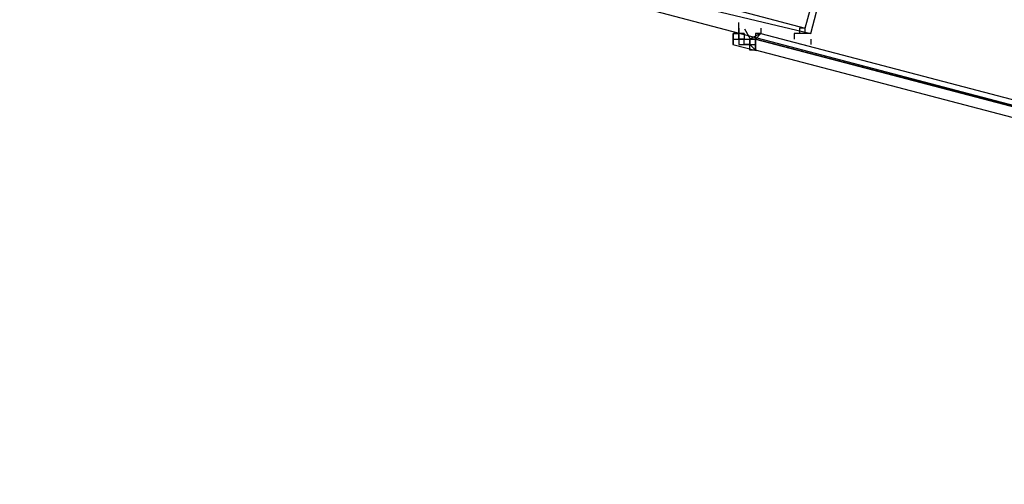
# Model space of a CAD drawing. Header units: feet. Extents: x -79 to 198, y -22 to 181.
# Tile 21 of 256: x 26.71 to 29.08, y 20.42 to 21.54. Entities that reach past the tile are written whole.
import ezdxf

# ---------------------------------------------------------------- set-up
doc = ezdxf.new("R2010")
doc.units = ezdxf.units.FT
doc.layers.add('A-LINEA', color=7, linetype='CONTINUOUS')

msp = doc.modelspace()

# ---------------------------------------------------------------- linework, layer by layer
at = {"layer": 'A-LINEA'}
for p, q in [((28.4267, 21.5111), (28.4267, 21.4978)), ((28.4267, 21.5111), (28.4267, 21.5111)), ((28.4267, 21.5111), (28.4267, 21.5111)), ((28.4267, 21.5111), (28.4267, 21.5111)), ((28.4267, 21.5111), (28.4267, 21.5111)), ((28.4267, 21.5111), (28.4267, 21.5111)), ((28.44, 21.5111), (28.4267, 21.5111)), ((28.44, 21.5111), (28.4267, 21.5111)), ((28.4267, 21.5111), (28.4267, 21.4978)), ((28.4267, 21.5111), (28.4267, 21.5111)), ((28.4267, 21.5111), (28.4267, 21.5111)), ((28.4267, 21.5111), (28.4267, 21.5111)), ((28.4267, 21.5111), (28.4267, 21.5111)), ((28.4267, 21.5111), (28.4267, 21.5111)), ((28.44, 21.5111), (28.4267, 21.5111)), ((28.44, 21.5111), (28.4267, 21.5111)), ((28.44, 21.5244), (28.44, 21.5244)), ((28.44, 21.5244), (28.44, 21.5244)), ((28.44, 21.5244), (28.44, 21.5244)), ((28.44, 21.5244), (28.44, 21.5244)), ((28.44, 21.5244), (28.44, 21.5244)), ((28.44, 21.5244), (28.44, 21.5111)), ((28.44, 21.5244), (28.44, 21.5111)), ((28.44, 21.5244), (28.44, 21.5111)), ((28.44, 21.5244), (28.44, 21.5244)), ((28.44, 21.5244), (28.44, 21.5244)), ((28.44, 21.5244), (28.44, 21.5244)), ((28.44, 21.5244), (28.44, 21.5244)), ((28.44, 21.5244), (28.44, 21.5244)), ((28.44, 21.5244), (28.44, 21.5244)), ((28.44, 21.5244), (28.44, 21.5111)), ((28.44, 21.5244), (28.44, 21.5111)), ((28.44, 21.5244), (28.44, 21.5111)), ((28.44, 21.5244), (28.44, 21.5244)), ((28.44, 21.5111), (28.44, 21.5111)), ((28.44, 21.5111), (28.44, 21.5111)), ((28.44, 21.5111), (28.44, 21.4978)), ((28.44, 21.5111), (28.44, 21.5111)), ((28.44, 21.5111), (28.44, 21.5111)), ((28.44, 21.5111), (28.44, 21.5111)), ((28.44, 21.5111), (28.44, 21.4978)), ((28.44, 21.5111), (28.44, 21.5111)), ((28.44, 21.5111), (28.44, 21.5111)), ((28.44, 21.5111), (28.44, 21.5111)), ((28.44, 21.5111), (28.44, 21.5111)), ((28.44, 21.5111), (28.44, 21.5111)), ((28.44, 21.5111), (28.44, 21.5111)), ((28.44, 21.5111), (28.44, 21.5111)), ((28.44, 21.5111), (28.44, 21.5111)), ((28.44, 21.5111), (28.44, 21.5111)), ((28.44, 21.4978), (28.44, 21.5111)), ((28.44, 21.4978), (28.44, 21.5111)), ((28.44, 21.5111), (28.44, 21.5111)), ((28.44, 21.5111), (28.44, 21.5111)), ((28.44, 21.5111), (28.44, 21.4978)), ((28.44, 21.5111), (28.44, 21.5111)), ((28.44, 21.5111), (28.44, 21.5111)), ((28.44, 21.5111), (28.44, 21.5111)), ((28.44, 21.5111), (28.44, 21.4978)), ((28.44, 21.5111), (28.44, 21.5111)), ((28.44, 21.5111), (28.44, 21.5111)), ((28.44, 21.5111), (28.44, 21.5111)), ((28.44, 21.5111), (28.44, 21.5111)), ((28.44, 21.5111), (28.44, 21.5111)), ((28.44, 21.5111), (28.44, 21.5111)), ((28.44, 21.5111), (28.44, 21.5111)), ((28.44, 21.5111), (28.44, 21.5111)), ((28.44, 21.5111), (28.44, 21.5111)), ((28.44, 21.4978), (28.44, 21.5111)), ((28.44, 21.4978), (28.44, 21.5111)), ((28.4533, 21.5111), (28.4533, 21.5111)), ((28.4533, 21.5111), (28.4533, 21.4978)), ((28.4533, 21.5111), (28.4533, 21.5111)), ((28.4533, 21.5111), (28.4533, 21.5111)), ((28.4533, 21.5111), (28.4533, 21.4978)), ((28.4533, 21.5111), (28.4533, 21.5111)), ((28.48, 21.5111), (28.48, 21.5111)), ((28.48, 21.5111), (28.48, 21.5111)), ((28.48, 21.5111), (28.48, 21.5111)), ((28.48, 21.5111), (28.48, 21.5111)), ((28.48, 21.5111), (28.48, 21.5111)), ((28.48, 21.5111), (28.48, 21.5111)), ((28.48, 21.5111), (28.48, 21.5111)), ((28.4933, 21.5111), (28.48, 21.5111)), ((28.4933, 21.5111), (28.48, 21.5111)), ((28.48, 21.5111), (28.48, 21.5111)), ((28.48, 21.5111), (28.48, 21.5111)), ((28.48, 21.5111), (28.48, 21.5111)), ((28.48, 21.5111), (28.48, 21.5111)), ((28.48, 21.5111), (28.48, 21.5111)), ((28.48, 21.5111), (28.48, 21.5111)), ((28.48, 21.5111), (28.48, 21.5111)), ((28.4933, 21.5111), (28.48, 21.5111)), ((28.4933, 21.5111), (28.48, 21.5111)), ((28.4933, 21.5111), (28.4933, 21.5111)), ((28.4933, 21.5111), (28.4933, 21.5111)), ((28.4933, 21.5111), (28.4933, 21.5111)), ((28.4933, 21.5111), (28.4933, 21.5111)), ((28.6, 21.5111), (28.6, 21.5111)), ((28.6, 21.5111), (28.6, 21.5111)), ((28.4821, 21.4694), (28.426, 21.4841)), ((28.4821, 21.4694), (28.426, 21.4841)), ((28.4267, 21.4978), (28.4267, 21.4844)), ((28.4267, 21.4978), (28.44, 21.4978)), ((28.4267, 21.4978), (28.4267, 21.4978)), ((28.4267, 21.4978), (28.44, 21.4978)), ((28.4267, 21.4978), (28.4267, 21.4844)), ((28.4267, 21.4978), (28.44, 21.4978)), ((28.4267, 21.4978), (28.4267, 21.4978)), ((28.4267, 21.4978), (28.44, 21.4978)), ((28.4267, 21.4844), (28.4267, 21.4844)), ((28.4267, 21.4844), (28.4267, 21.4844)), ((28.4267, 21.4844), (28.4267, 21.4844)), ((28.4267, 21.4844), (28.4267, 21.4844)), ((28.4267, 21.4844), (28.4267, 21.4844)), ((28.4267, 21.4844), (28.4267, 21.4844)), ((28.4267, 21.4844), (28.4267, 21.4844)), ((28.4267, 21.4844), (28.4267, 21.4844)), ((28.4267, 21.4844), (28.4267, 21.4844)), ((28.4267, 21.4844), (28.4267, 21.4844)), ((28.4267, 21.4844), (28.4267, 21.4844)), ((28.4267, 21.4844), (28.4267, 21.4844)), ((28.4533, 21.4978), (28.44, 21.4978)), ((28.44, 21.4978), (28.44, 21.4978)), ((28.44, 21.4978), (28.44, 21.4978)), ((28.44, 21.4978), (28.4533, 21.4978)), ((28.44, 21.4978), (28.44, 21.4844)), ((28.44, 21.4978), (28.44, 21.4978)), ((28.44, 21.4978), (28.44, 21.4978)), ((28.44, 21.4978), (28.44, 21.4978)), ((28.44, 21.4978), (28.44, 21.4978)), ((28.44, 21.4978), (28.44, 21.4978)), ((28.44, 21.4978), (28.44, 21.4978)), ((28.44, 21.4978), (28.44, 21.4844)), ((28.44, 21.4978), (28.44, 21.4978)), ((28.44, 21.4978), (28.44, 21.4978)), ((28.44, 21.4978), (28.44, 21.4978)), ((28.44, 21.4978), (28.44, 21.4844)), ((28.44, 21.4978), (28.44, 21.4844)), ((28.44, 21.4978), (28.44, 21.4978)), ((28.44, 21.4978), (28.44, 21.4978)), ((28.44, 21.4978), (28.44, 21.4978)), ((28.44, 21.4978), (28.44, 21.4978)), ((28.44, 21.4978), (28.44, 21.4978)), ((28.44, 21.4978), (28.44, 21.4978)), ((28.44, 21.4978), (28.44, 21.4978)), ((28.44, 21.4978), (28.44, 21.4978)), ((28.44, 21.4978), (28.44, 21.4978)), ((28.44, 21.4978), (28.44, 21.4978)), ((28.4533, 21.4978), (28.44, 21.4978)), ((28.44, 21.4978), (28.44, 21.4978)), ((28.44, 21.4978), (28.44, 21.4978)), ((28.44, 21.4978), (28.4533, 21.4978)), ((28.44, 21.4978), (28.44, 21.4844)), ((28.44, 21.4978), (28.44, 21.4978)), ((28.44, 21.4978), (28.44, 21.4978)), ((28.44, 21.4978), (28.44, 21.4978)), ((28.44, 21.4978), (28.44, 21.4978)), ((28.44, 21.4978), (28.44, 21.4978)), ((28.44, 21.4978), (28.44, 21.4978)), ((28.44, 21.4978), (28.44, 21.4844)), ((28.44, 21.4978), (28.44, 21.4978)), ((28.44, 21.4978), (28.44, 21.4978)), ((28.44, 21.4978), (28.44, 21.4978)), ((28.44, 21.4978), (28.44, 21.4844)), ((28.44, 21.4978), (28.44, 21.4844)), ((28.44, 21.4978), (28.44, 21.4978)), ((28.44, 21.4978), (28.44, 21.4978)), ((28.44, 21.4978), (28.44, 21.4978)), ((28.44, 21.4978), (28.44, 21.4978)), ((28.44, 21.4978), (28.44, 21.4978)), ((28.44, 21.4978), (28.44, 21.4978)), ((28.44, 21.4978), (28.44, 21.4978)), ((28.44, 21.4978), (28.44, 21.4978)), ((28.44, 21.4978), (28.44, 21.4978)), ((28.44, 21.4978), (28.44, 21.4978)), ((28.44, 21.4844), (28.44, 21.4844)), ((28.44, 21.4844), (28.44, 21.4844)), ((28.44, 21.4844), (28.44, 21.4844)), ((28.44, 21.4844), (28.44, 21.4844)), ((28.44, 21.4844), (28.44, 21.4844)), ((28.44, 21.4844), (28.44, 21.4844)), ((28.44, 21.4844), (28.44, 21.4844)), ((28.44, 21.4844), (28.44, 21.4844)), ((28.44, 21.4844), (28.4533, 21.4844)), ((28.44, 21.4844), (28.44, 21.4844)), ((28.44, 21.4844), (28.44, 21.4844)), ((28.44, 21.4844), (28.44, 21.4844)), ((28.44, 21.4844), (28.44, 21.4844)), ((28.44, 21.4844), (28.44, 21.4844)), ((28.44, 21.4844), (28.44, 21.4844)), ((28.44, 21.4844), (28.44, 21.4844)), ((28.44, 21.4844), (28.44, 21.4844)), ((28.44, 21.4844), (28.44, 21.4844)), ((28.44, 21.4844), (28.44, 21.4844)), ((28.44, 21.4844), (28.44, 21.4844)), ((28.44, 21.4844), (28.44, 21.4844)), ((28.44, 21.4844), (28.44, 21.4844)), ((28.44, 21.4844), (28.44, 21.4844)), ((28.44, 21.4844), (28.44, 21.4844)), ((28.44, 21.4844), (28.44, 21.4844)), ((28.44, 21.4844), (28.44, 21.4844)), ((28.44, 21.4844), (28.44, 21.4844)), ((28.44, 21.4844), (28.4533, 21.4844)), ((28.44, 21.4844), (28.44, 21.4844)), ((28.44, 21.4844), (28.44, 21.4844)), ((28.44, 21.4844), (28.44, 21.4844)), ((28.44, 21.4844), (28.44, 21.4844)), ((28.44, 21.4844), (28.44, 21.4844)), ((28.44, 21.4844), (28.44, 21.4844)), ((28.44, 21.4844), (28.44, 21.4844)), ((28.44, 21.4844), (28.44, 21.4844)), ((28.44, 21.4844), (28.44, 21.4844)), ((28.44, 21.4844), (28.44, 21.4844)), ((28.4533, 21.4978), (28.4533, 21.4978)), ((28.4533, 21.4978), (28.4667, 21.4978)), ((28.4533, 21.4978), (28.4533, 21.4978)), ((28.4533, 21.4978), (28.4533, 21.4978)), ((28.4533, 21.4978), (28.4533, 21.4978)), ((28.4533, 21.4978), (28.4533, 21.4978)), ((28.4533, 21.4978), (28.4533, 21.4978)), ((28.4533, 21.4978), (28.4533, 21.4978)), ((28.4533, 21.4978), (28.4533, 21.4978)), ((28.4533, 21.4978), (28.4533, 21.4978)), ((28.4533, 21.4978), (28.4533, 21.4978)), ((28.4533, 21.4978), (28.4533, 21.4978)), ((28.4533, 21.4978), (28.4533, 21.4978)), ((28.4533, 21.4978), (28.4533, 21.4978)), ((28.4533, 21.4978), (28.4533, 21.4978)), ((28.4533, 21.4978), (28.4533, 21.4978)), ((28.4533, 21.4978), (28.4533, 21.4978)), ((28.4533, 21.4978), (28.4667, 21.4978)), ((28.4533, 21.4978), (28.4533, 21.4978)), ((28.4533, 21.4978), (28.4533, 21.4978)), ((28.4533, 21.4844), (28.4533, 21.4978)), ((28.4533, 21.4844), (28.4533, 21.4978)), ((28.4533, 21.4978), (28.4533, 21.4978)), ((28.4533, 21.4978), (28.4533, 21.4978)), ((28.4533, 21.4978), (28.4533, 21.4978)), ((28.4533, 21.4978), (28.4533, 21.4978)), ((28.4533, 21.4978), (28.4533, 21.4978)), ((28.4533, 21.4978), (28.4533, 21.4978)), ((28.4533, 21.4978), (28.4533, 21.4978)), ((28.4533, 21.4978), (28.4533, 21.4978)), ((28.4533, 21.4978), (28.4533, 21.4978)), ((28.4533, 21.4978), (28.4667, 21.4978)), ((28.4533, 21.4978), (28.4533, 21.4978)), ((28.4533, 21.4978), (28.4533, 21.4978)), ((28.4533, 21.4978), (28.4533, 21.4978)), ((28.4533, 21.4978), (28.4533, 21.4978)), ((28.4533, 21.4978), (28.4533, 21.4978)), ((28.4533, 21.4978), (28.4533, 21.4978)), ((28.4533, 21.4978), (28.4533, 21.4978)), ((28.4533, 21.4978), (28.4533, 21.4978)), ((28.4533, 21.4978), (28.4533, 21.4978)), ((28.4533, 21.4978), (28.4533, 21.4978)), ((28.4533, 21.4978), (28.4533, 21.4978)), ((28.4533, 21.4978), (28.4533, 21.4978)), ((28.4533, 21.4978), (28.4533, 21.4978)), ((28.4533, 21.4978), (28.4533, 21.4978)), ((28.4533, 21.4978), (28.4533, 21.4978)), ((28.4533, 21.4978), (28.4667, 21.4978)), ((28.4533, 21.4978), (28.4533, 21.4978)), ((28.4533, 21.4978), (28.4533, 21.4978)), ((28.4533, 21.4844), (28.4533, 21.4978)), ((28.4533, 21.4844), (28.4533, 21.4978)), ((28.4533, 21.4978), (28.4533, 21.4978)), ((28.4533, 21.4978), (28.4533, 21.4978)), ((28.4533, 21.4978), (28.4533, 21.4978)), ((28.4533, 21.4978), (28.4533, 21.4978)), ((28.4533, 21.4978), (28.4533, 21.4978)), ((28.4533, 21.4978), (28.4533, 21.4978)), ((28.4533, 21.4978), (28.4533, 21.4978)), ((28.4533, 21.4978), (28.4533, 21.4978)), ((28.4667, 21.4844), (28.4533, 21.4844)), ((28.4533, 21.4844), (28.4533, 21.4844)), ((28.4533, 21.4844), (28.4533, 21.4844)), ((28.4533, 21.4844), (28.4533, 21.4844)), ((28.4533, 21.4844), (28.4533, 21.4844)), ((28.4533, 21.4844), (28.4533, 21.4844)), ((28.4533, 21.4844), (28.4533, 21.4844)), ((28.4533, 21.4844), (28.4533, 21.4844)), ((28.4533, 21.4844), (28.4533, 21.4844)), ((28.4533, 21.4844), (28.4667, 21.4844)), ((28.4533, 21.4844), (28.4533, 21.4844)), ((28.4533, 21.4844), (28.4533, 21.4844)), ((28.4533, 21.4844), (28.4533, 21.4844)), ((28.4533, 21.4844), (28.4533, 21.4844)), ((28.4533, 21.4844), (28.4533, 21.4844)), ((28.4533, 21.4844), (28.4533, 21.4844)), ((28.4533, 21.4844), (28.4533, 21.4844)), ((28.4533, 21.4844), (28.4533, 21.4844)), ((28.4533, 21.4844), (28.4533, 21.4844)), ((28.4533, 21.4844), (28.4533, 21.4844)), ((28.4533, 21.4844), (28.4533, 21.4844)), ((28.4533, 21.4844), (28.4533, 21.4844)), ((28.4533, 21.4844), (28.4533, 21.4844)), ((28.4533, 21.4844), (28.4533, 21.4844)), ((28.4533, 21.4844), (28.4533, 21.4844)), ((28.4533, 21.4844), (28.4533, 21.4844)), ((28.4533, 21.4844), (28.4533, 21.4844)), ((28.4533, 21.4844), (28.4533, 21.4844)), ((28.4533, 21.4844), (28.4533, 21.4844)), ((28.4667, 21.4844), (28.4533, 21.4844)), ((28.4533, 21.4844), (28.4533, 21.4844)), ((28.4533, 21.4844), (28.4533, 21.4844)), ((28.4533, 21.4844), (28.4533, 21.4844)), ((28.4533, 21.4844), (28.4533, 21.4844)), ((28.4533, 21.4844), (28.4533, 21.4844)), ((28.4533, 21.4844), (28.4533, 21.4844)), ((28.4533, 21.4844), (28.4533, 21.4844)), ((28.4533, 21.4844), (28.4533, 21.4844)), ((28.4533, 21.4844), (28.4667, 21.4844)), ((28.4533, 21.4844), (28.4533, 21.4844)), ((28.4533, 21.4844), (28.4533, 21.4844)), ((28.4533, 21.4844), (28.4533, 21.4844)), ((28.4533, 21.4844), (28.4533, 21.4844)), ((28.4533, 21.4844), (28.4533, 21.4844)), ((28.4533, 21.4844), (28.4533, 21.4844)), ((28.4533, 21.4844), (28.4533, 21.4844)), ((28.4533, 21.4844), (28.4533, 21.4844)), ((28.4533, 21.4844), (28.4533, 21.4844)), ((28.4533, 21.4844), (28.4533, 21.4844)), ((28.4533, 21.4844), (28.4533, 21.4844)), ((28.4533, 21.4844), (28.4533, 21.4844)), ((28.4533, 21.4844), (28.4533, 21.4844)), ((28.4533, 21.4844), (28.4533, 21.4844)), ((28.4533, 21.4844), (28.4533, 21.4844)), ((28.4533, 21.4844), (28.4533, 21.4844)), ((28.4533, 21.4844), (28.4533, 21.4844)), ((28.4533, 21.4844), (28.4533, 21.4844)), ((28.4533, 21.4844), (28.4533, 21.4844)), ((28.4667, 21.4978), (28.4667, 21.4978)), ((28.4667, 21.4978), (28.4667, 21.4978)), ((28.4667, 21.4978), (28.4667, 21.4978)), ((28.4667, 21.4978), (28.4667, 21.4978)), ((28.4667, 21.4978), (28.4667, 21.4978)), ((28.4667, 21.4978), (28.4667, 21.4978)), ((28.4667, 21.4978), (28.4667, 21.4978)), ((28.4667, 21.4978), (28.4667, 21.4978)), ((28.4667, 21.4978), (28.4667, 21.4978)), ((28.4667, 21.4978), (28.4667, 21.4978)), ((28.4667, 21.4978), (28.4667, 21.4978)), ((28.4667, 21.4978), (28.4667, 21.4978)), ((28.48, 21.4978), (28.4667, 21.4978)), ((28.4667, 21.4978), (28.4667, 21.4978)), ((28.4667, 21.4978), (28.4667, 21.4978)), ((28.48, 21.4978), (28.4667, 21.4978)), ((28.4667, 21.4978), (28.4667, 21.4978)), ((28.4667, 21.4978), (28.4667, 21.4978)), ((28.4667, 21.4978), (28.4667, 21.4978)), ((28.4667, 21.4978), (28.4667, 21.4978)), ((28.4667, 21.4978), (28.4667, 21.4978)), ((28.4667, 21.4978), (28.4667, 21.4978)), ((28.4667, 21.4978), (28.4667, 21.4978)), ((28.4667, 21.4978), (28.4667, 21.4978)), ((28.4667, 21.4978), (28.4667, 21.4978)), ((28.4667, 21.4978), (28.48, 21.4978)), ((28.4667, 21.4978), (28.4667, 21.4978)), ((28.4667, 21.4978), (28.48, 21.4978)), ((28.48, 21.4978), (28.4667, 21.4978)), ((28.48, 21.4978), (28.4667, 21.4978)), ((28.4667, 21.4978), (28.4667, 21.4978)), ((28.48, 21.4978), (28.4667, 21.4978)), ((28.48, 21.4978), (28.4667, 21.4978)), ((28.4667, 21.4978), (28.4667, 21.4978)), ((28.4667, 21.4978), (28.4667, 21.4978)), ((28.4667, 21.4978), (28.4667, 21.4978)), ((28.4667, 21.4978), (28.4667, 21.4978)), ((28.4667, 21.4978), (28.4667, 21.4978)), ((28.4667, 21.4978), (28.4667, 21.4978)), ((28.4667, 21.4978), (28.4667, 21.4978)), ((28.4667, 21.4978), (28.4667, 21.4978)), ((28.4667, 21.4978), (28.4667, 21.4978)), ((28.4667, 21.4978), (28.4667, 21.4978)), ((28.4667, 21.4978), (28.4667, 21.4978)), ((28.4667, 21.4978), (28.4667, 21.4978)), ((28.4667, 21.4978), (28.4667, 21.4978)), ((28.48, 21.4978), (28.4667, 21.4978)), ((28.4667, 21.4978), (28.4667, 21.4978)), ((28.4667, 21.4978), (28.4667, 21.4978)), ((28.48, 21.4978), (28.4667, 21.4978)), ((28.4667, 21.4978), (28.4667, 21.4978)), ((28.4667, 21.4978), (28.4667, 21.4978)), ((28.4667, 21.4978), (28.4667, 21.4978)), ((28.4667, 21.4978), (28.4667, 21.4978)), ((28.4667, 21.4978), (28.4667, 21.4978)), ((28.4667, 21.4978), (28.4667, 21.4978)), ((28.4667, 21.4978), (28.4667, 21.4978)), ((28.4667, 21.4978), (28.4667, 21.4978)), ((28.4667, 21.4978), (28.4667, 21.4978)), ((28.4667, 21.4978), (28.48, 21.4978)), ((28.4667, 21.4978), (28.4667, 21.4978)), ((28.4667, 21.4978), (28.48, 21.4978)), ((28.48, 21.4978), (28.4667, 21.4978)), ((28.48, 21.4978), (28.4667, 21.4978)), ((28.4667, 21.4978), (28.4667, 21.4978)), ((28.48, 21.4978), (28.4667, 21.4978)), ((28.48, 21.4978), (28.4667, 21.4978)), ((28.4667, 21.4978), (28.4667, 21.4978)), ((28.4667, 21.4844), (28.4667, 21.4844)), ((28.4667, 21.4844), (28.48, 21.4844)), ((28.4667, 21.4844), (28.4667, 21.4844)), ((28.4667, 21.4844), (28.4667, 21.4844)), ((28.4667, 21.4844), (28.4667, 21.4844)), ((28.4667, 21.4844), (28.4667, 21.4844)), ((28.4667, 21.4844), (28.4667, 21.4844)), ((28.4667, 21.4844), (28.4667, 21.4844)), ((28.4667, 21.4844), (28.4667, 21.4844)), ((28.4667, 21.4844), (28.48, 21.4844)), ((28.4667, 21.4844), (28.4667, 21.4844)), ((28.4667, 21.4844), (28.4667, 21.4844)), ((28.4667, 21.4844), (28.4667, 21.4844)), ((28.4667, 21.4844), (28.48, 21.4844)), ((28.4667, 21.4844), (28.4667, 21.4844)), ((28.4667, 21.4711), (28.4667, 21.4844)), ((28.48, 21.4711), (28.4667, 21.4844)), ((28.4667, 21.4844), (28.4667, 21.4844)), ((28.4667, 21.4844), (28.48, 21.4844)), ((28.4667, 21.4844), (28.4667, 21.4844)), ((28.4667, 21.4844), (28.4667, 21.4844)), ((28.4667, 21.4844), (28.4667, 21.4844)), ((28.4667, 21.4844), (28.4667, 21.4844)), ((28.4667, 21.4844), (28.4667, 21.4844)), ((28.4667, 21.4844), (28.4667, 21.4844)), ((28.4667, 21.4844), (28.4667, 21.4844)), ((28.4667, 21.4844), (28.48, 21.4844)), ((28.4667, 21.4844), (28.4667, 21.4844)), ((28.4667, 21.4844), (28.4667, 21.4844)), ((28.4667, 21.4844), (28.4667, 21.4844)), ((28.4667, 21.4844), (28.48, 21.4844)), ((28.4667, 21.4844), (28.4667, 21.4844)), ((28.4667, 21.4711), (28.4667, 21.4844)), ((28.48, 21.4711), (28.4667, 21.4844)), ((28.48, 21.4978), (28.48, 21.4844)), ((28.48, 21.4978), (28.48, 21.4978)), ((28.48, 21.4978), (28.48, 21.4978)), ((28.48, 21.4978), (28.48, 21.4844)), ((28.48, 21.4978), (28.48, 21.4978)), ((28.48, 21.4978), (28.48, 21.4978)), ((28.48, 21.4978), (28.48, 21.4978)), ((28.48, 21.4978), (28.48, 21.4978)), ((28.48, 21.4978), (28.48, 21.4978)), ((28.48, 21.4978), (28.48, 21.4978)), ((28.48, 21.4978), (28.48, 21.4978)), ((28.48, 21.4978), (28.48, 21.4844)), ((28.48, 21.4978), (28.48, 21.4978)), ((28.48, 21.4978), (28.48, 21.4978)), ((28.48, 21.4978), (28.48, 21.4844)), ((28.48, 21.4978), (28.48, 21.4978)), ((28.48, 21.4978), (28.48, 21.4978)), ((28.48, 21.4978), (28.48, 21.4978)), ((28.48, 21.4978), (28.48, 21.4978)), ((28.48, 21.4978), (28.48, 21.4978)), ((28.48, 21.4978), (28.48, 21.4978)), ((28.48, 21.4978), (28.48, 21.4978)), ((28.48, 21.4844), (28.48, 21.4844)), ((28.48, 21.4844), (28.48, 21.4844)), ((28.48, 21.4844), (28.48, 21.4844)), ((28.48, 21.4844), (28.48, 21.4844)), ((28.48, 21.4844), (28.48, 21.4844)), ((28.48, 21.4844), (28.48, 21.4844)), ((28.48, 21.4844), (28.48, 21.4844)), ((28.48, 21.4844), (28.48, 21.4711)), ((28.48, 21.4844), (28.48, 21.4844)), ((28.48, 21.4844), (28.48, 21.4844)), ((28.48, 21.4844), (28.48, 21.4711)), ((28.48, 21.4844), (28.48, 21.4844)), ((28.48, 21.4844), (28.48, 21.4844)), ((28.48, 21.4844), (28.48, 21.4844)), ((28.48, 21.4844), (28.48, 21.4844)), ((28.48, 21.4844), (28.48, 21.4844)), ((28.48, 21.4844), (28.48, 21.4844)), ((28.48, 21.4844), (28.48, 21.4844)), ((28.48, 21.4844), (28.48, 21.4844)), ((28.48, 21.4844), (28.48, 21.4844)), ((28.48, 21.4844), (28.48, 21.4844)), ((28.48, 21.4844), (28.48, 21.4844)), ((28.48, 21.4844), (28.48, 21.4844)), ((28.48, 21.4844), (28.48, 21.4844)), ((28.48, 21.4844), (28.48, 21.4711)), ((28.48, 21.4844), (28.48, 21.4844)), ((28.48, 21.4844), (28.48, 21.4844)), ((28.48, 21.4844), (28.48, 21.4711)), ((28.48, 21.4844), (28.48, 21.4844)), ((28.48, 21.4844), (28.48, 21.4844)), ((28.48, 21.4844), (28.48, 21.4844)), ((28.48, 21.4844), (28.48, 21.4844)), ((28.48, 21.4844), (28.48, 21.4844)), ((28.48, 21.4844), (28.48, 21.4844)), ((28.5733, 21.4844), (28.5733, 21.4844)), ((28.5733, 21.4844), (28.5733, 21.4844)), ((28.48, 21.4711), (28.4667, 21.4711)), ((28.48, 21.4711), (28.4667, 21.4711)), ((28.48, 21.4711), (28.4667, 21.4711)), ((28.48, 21.4711), (28.4667, 21.4711)), ((28.48, 21.4711), (28.48, 21.4711)), ((28.48, 21.4711), (28.48, 21.4711)), ((28.48, 21.4711), (28.48, 21.4711)), ((28.48, 21.4711), (28.48, 21.4711)), ((28.48, 21.4711), (28.48, 21.4711)), ((28.48, 21.4711), (28.48, 21.4711)), ((28.48, 21.4711), (28.48, 21.4711)), ((28.48, 21.4711), (28.48, 21.4711)), ((28.48, 21.4711), (28.48, 21.4711)), ((28.48, 21.4711), (28.48, 21.4711)), ((28.48, 21.4711), (28.48, 21.4711)), ((28.48, 21.4711), (28.48, 21.4711)), ((28.48, 21.4711), (28.48, 21.4711)), ((28.48, 21.4711), (28.48, 21.4711))]:
    msp.add_line(p, q, dxfattribs=at)
for points in [[(26.7067, 23.3511), (28.04, 21.6178), (31.0267, 20.8311), (34.0133, 20.0978), (37.0133, 19.4044), (40.0267, 18.7778), (43.0533, 18.2044), (46.0933, 17.6844), (49.1467, 17.2178), (52.2, 16.8044), (55.2533, 16.4444), (58.32, 16.1511), (60.4, 16.0178), (62.48, 15.9511), (64.5467, 15.9244), (66.6267, 15.9511), (68.7067, 16.0178), (70.7867, 16.1511), (72.8533, 16.3244), (74.92, 16.5511), (76.9867, 16.8178), (79.04, 17.1511), (81.08, 17.5244), (83.12, 17.9378)], [(26.7067, 23.3511), (28.04, 21.6178), (31.0267, 20.8311), (34.0133, 20.0978), (37.0133, 19.4044), (40.0267, 18.7778), (43.0533, 18.2044), (46.0933, 17.6844), (49.1467, 17.2178), (52.2, 16.8044), (55.2533, 16.4444), (58.32, 16.1511), (60.4, 16.0178), (62.48, 15.9511), (64.5467, 15.9244), (66.6267, 15.9511), (68.7067, 16.0178), (70.7867, 16.1511), (72.8533, 16.3244), (74.92, 16.5511), (76.9867, 16.8178), (79.04, 17.1511), (81.08, 17.5244), (83.12, 17.9378)], [(28.76, 22.0711), (28.48, 22.1378), (28.3333, 21.5778), (28.6133, 21.5111), (28.76, 22.0711)], [(28.76, 22.0711), (28.48, 22.1378), (28.3333, 21.5778), (28.6133, 21.5111), (28.76, 22.0711)], [(28.7467, 22.0578), (28.48, 22.1244), (28.3467, 21.5911), (28.6, 21.5244), (28.7467, 22.0578)], [(28.7467, 22.0578), (28.48, 22.1244), (28.3467, 21.5911), (28.6, 21.5244), (28.7467, 22.0578)], [(28.4267, 21.4844), (28.4267, 21.4978), (28.4267, 21.5111), (28.44, 21.5111), (28.44, 21.5244), (28.44, 21.5378)], [(28.4267, 21.4844), (28.4267, 21.4978), (28.4267, 21.5111), (28.44, 21.5111), (28.44, 21.5244), (28.44, 21.5378)], [(28.44, 21.5111), (28.44, 21.5111), (28.4267, 21.5111)], [(28.44, 21.5111), (28.44, 21.5111), (28.4267, 21.5111)], [(28.4533, 21.5111), (28.44, 21.5111), (28.44, 21.5111), (28.44, 21.4978), (28.44, 21.4978)], [(28.4533, 21.5111), (28.44, 21.5111), (28.44, 21.5111), (28.44, 21.4978), (28.44, 21.4978)], [(28.454, 21.5228), (28.4677, 21.4986), (28.4923, 21.5116)], [(28.454, 21.5228), (28.4677, 21.4986), (28.4923, 21.5116)], [(28.48, 21.5111), (28.48, 21.4978), (28.4667, 21.4978)], [(28.48, 21.5111), (28.48, 21.4978), (28.4667, 21.4978)], [(28.4933, 21.5244), (28.4933, 21.5111), (28.48, 21.4978), (28.48, 21.4844), (28.48, 21.4711)], [(28.4933, 21.5244), (28.4933, 21.5111), (28.48, 21.4978), (28.48, 21.4844), (28.48, 21.4711)], [(32.3067, 20.4978), (28.48, 21.4978), (28.4933, 21.5111), (32.3067, 20.5111), (32.3067, 20.4978)], [(32.3067, 20.4978), (28.48, 21.4978), (28.4933, 21.5111), (32.3067, 20.5111), (32.3067, 20.4978)], [(28.6, 21.5244), (28.5867, 21.5244), (28.5867, 21.5111), (28.5867, 21.5111), (28.5867, 21.5111), (28.5867, 21.5111), (28.5733, 21.5111), (28.5733, 21.5111), (28.5733, 21.4978), (28.5733, 21.4978), (28.5733, 21.4978)], [(28.6, 21.5244), (28.5867, 21.5244), (28.5867, 21.5111), (28.5867, 21.5111), (28.5867, 21.5111), (28.5867, 21.5111), (28.5733, 21.5111), (28.5733, 21.5111), (28.5733, 21.4978), (28.5733, 21.4978), (28.5733, 21.4978)], [(28.6, 21.5111), (28.6, 21.5111), (28.6, 21.5111), (28.6, 21.5111), (28.5867, 21.5111)], [(28.6, 21.5111), (28.6, 21.5111), (28.6, 21.5111), (28.6, 21.5111), (28.5867, 21.5111)], [(28.6133, 21.5111), (28.6, 21.5111), (28.6, 21.5111), (28.6, 21.5111), (28.6, 21.5111), (28.6, 21.5111), (28.6, 21.5244)], [(28.6133, 21.5111), (28.6, 21.5111), (28.6, 21.5111), (28.6, 21.5111), (28.6, 21.5111), (28.6, 21.5111), (28.6, 21.5244)], [(28.4667, 21.4844), (28.4667, 21.4978), (28.4667, 21.4844)], [(28.4667, 21.4844), (28.4667, 21.4978), (28.4667, 21.4844)], [(32.2933, 20.4711), (28.48, 21.4711), (28.48, 21.4844), (28.48, 21.4978), (32.2933, 20.4978), (32.3067, 20.4844), (32.2933, 20.4711)], [(32.2933, 20.4711), (28.48, 21.4711), (28.48, 21.4844), (28.48, 21.4978), (32.2933, 20.4978), (32.3067, 20.4844), (32.2933, 20.4711)], [(28.5867, 21.4844), (28.5867, 21.4844), (28.5867, 21.4844)], [(28.5867, 21.4844), (28.5867, 21.4844), (28.5867, 21.4844)], [(28.6, 21.4844), (28.6, 21.4844), (28.6, 21.4844)], [(28.6, 21.4844), (28.6, 21.4844), (28.6, 21.4844)], [(28.6133, 21.4978), (28.6133, 21.4978), (28.6133, 21.4844), (28.6133, 21.4844)], [(28.6133, 21.4978), (28.6133, 21.4978), (28.6133, 21.4844), (28.6133, 21.4844)]]:
    msp.add_lwpolyline(points, dxfattribs=at)

doc.saveas('drawing.dxf')
